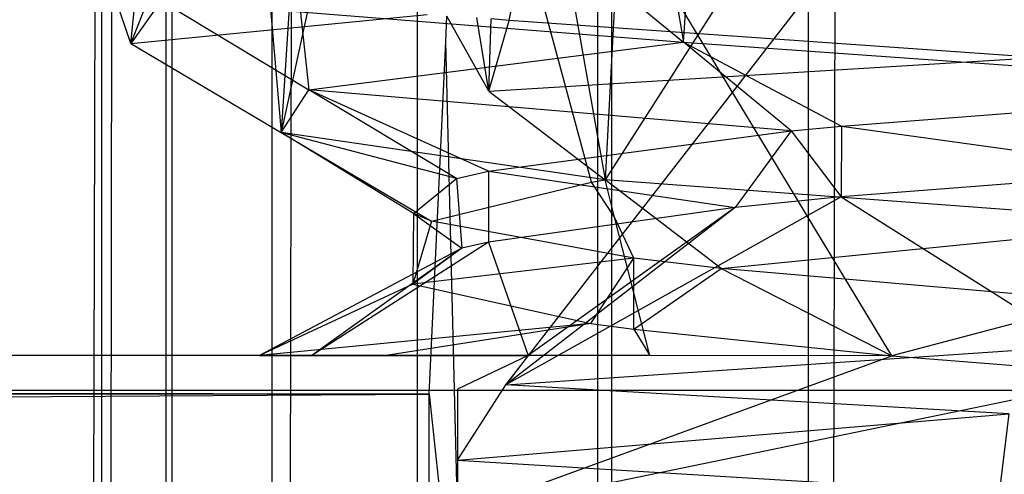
# Model space of a CAD drawing. Extents: x -23.4 to 23.6, y 0.3 to 4.
# Tile 83 of 189: x -17.297 to -17.2493, y 3.598 to 3.6201. Entities that reach past the tile are written whole.
import ezdxf

# ---------------------------------------------------------------- set-up
doc = ezdxf.new("R2010")
doc.units = 0
doc.header["$MEASUREMENT"] = 0
doc.layers.get('0').update_dxf_attribs({"color": 13, "linetype": 'CONTINUOUS'})

# ---------------------------------------------------------------- blocks, each defined once
blk = doc.blocks.new('FOURTY_V_PM_STL')
at = {"color": 0}
for p, q in [((-17.271287, 3.657139, -0.113989), (-17.264836, 3.619002, -0.107288)), ((-17.271287, 3.657139, -0.113989), (-17.264836, 3.619002, -0.107288)), ((-17.281865, 3.653625, -0.192489), (-17.28436, 3.614621, -0.17189)), ((-17.281865, 3.653625, -0.192489), (-17.28436, 3.614621, -0.17189)), ((-17.293065, 3.385894, -0.144501), (-17.293065, 3.652619, -0.144501)), ((-17.293065, 3.385894, -0.144501), (-17.293065, 3.652619, -0.144501)), ((-17.289946, 3.385894, -0.131876), (-17.289946, 3.652619, -0.131876)), ((-17.289946, 3.385894, -0.131876), (-17.289946, 3.652619, -0.131876)), ((-17.289651, 3.385894, -0.183009), (-17.289651, 3.652619, -0.183009)), ((-17.289651, 3.385894, -0.183009), (-17.289651, 3.652619, -0.183009)), ((-17.284791, 3.385894, -0.119937), (-17.284791, 3.652619, -0.119937)), ((-17.284791, 3.385894, -0.119937), (-17.284791, 3.652619, -0.119937)), ((-17.277742, 3.603795, -0.108638), (-17.277742, 3.652619, -0.109009)), ((-17.277742, 3.603795, -0.108638), (-17.277742, 3.652619, -0.109009)), ((-17.268989, 3.385894, -0.09939), (-17.268989, 3.652619, -0.09939)), ((-17.268989, 3.385894, -0.09939), (-17.268989, 3.652619, -0.09939)), ((-17.268318, 3.385894, -0.21525), (-17.268318, 3.652619, -0.21525)), ((-17.268318, 3.385894, -0.21525), (-17.268318, 3.652619, -0.21525)), ((-17.258773, 3.385894, -0.091343), (-17.258773, 3.652619, -0.091343)), ((-17.258773, 3.385894, -0.091343), (-17.258773, 3.652619, -0.091343)), ((-17.276377, 3.651479, -0.202551), (-17.28436, 3.614621, -0.17189)), ((-17.276377, 3.651479, -0.202551), (-17.28436, 3.614621, -0.17189)), ((-17.294064, 3.385894, -0.157467), (-17.293305, 3.647348, -0.15748)), ((-17.294064, 3.385894, -0.157467), (-17.293305, 3.647348, -0.15748)), ((-17.247123, 3.645912, -0.226133), (-17.268642, 3.612317, -0.203615)), ((-17.247123, 3.645912, -0.226133), (-17.268642, 3.612317, -0.203615)), ((-17.284357, 3.385894, -0.194888), (-17.283806, 3.645165, -0.194761)), ((-17.284357, 3.385894, -0.194888), (-17.283806, 3.645165, -0.194761)), ((-17.274313, 3.644421, -0.204543), (-17.268642, 3.612317, -0.203615)), ((-17.274313, 3.644421, -0.204543), (-17.268642, 3.612317, -0.203615)), ((-17.25801, 3.385894, -0.223178), (-17.25743, 3.642941, -0.223078)), ((-17.25801, 3.385894, -0.223178), (-17.25743, 3.642941, -0.223078)), ((-17.269298, 3.612205, -0.199366), (-17.277182, 3.641261, -0.205979)), ((-17.269298, 3.612205, -0.199366), (-17.277182, 3.641261, -0.205979)), ((-17.264836, 3.619002, -0.107288), (-17.263815, 3.634717, -0.106418)), ((-17.264836, 3.619002, -0.107288), (-17.263815, 3.634717, -0.106418)), ((-17.28455, 3.631068, -0.144805), (-17.283018, 3.616692, -0.137706)), ((-17.28455, 3.631068, -0.144805), (-17.283018, 3.616692, -0.137706)), ((-17.285694, 3.629999, -0.16691), (-17.28436, 3.614621, -0.17189)), ((-17.285694, 3.629999, -0.16691), (-17.28436, 3.614621, -0.17189)), ((-17.267926, 3.625609, -0.206512), (-17.268642, 3.612317, -0.203615)), ((-17.267926, 3.625609, -0.206512), (-17.268642, 3.612317, -0.203615)), ((-17.254717, 3.603774, -0.206693), (-17.267926, 3.625609, -0.206512)), ((-17.254717, 3.603774, -0.206693), (-17.267926, 3.625609, -0.206512)), ((-17.273448, 3.602358, -0.105517), (-17.2566, 3.624115, -0.093527)), ((-17.273448, 3.602358, -0.105517), (-17.2566, 3.624115, -0.093527)), ((-17.273289, 3.620052, -0.208592), (-17.27262, 3.62345, -0.209074)), ((-17.273289, 3.620052, -0.208592), (-17.27262, 3.62345, -0.209074)), ((-17.273289, 3.620052, -0.208592), (-17.27262, 3.62345, -0.209074)), ((-17.270069, 3.623308, -0.101974), (-17.264836, 3.619002, -0.107288)), ((-17.270069, 3.623308, -0.101974), (-17.264836, 3.619002, -0.107288)), ((-17.291657, 3.618927, -0.173416), (-17.291294, 3.622444, -0.171885)), ((-17.291657, 3.618927, -0.173416), (-17.291294, 3.622444, -0.171885)), ((-17.291657, 3.618927, -0.173416), (-17.290334, 3.622261, -0.175111)), ((-17.291657, 3.618927, -0.173416), (-17.290334, 3.622261, -0.175111)), ((-17.291657, 3.618927, -0.173416), (-17.290334, 3.622261, -0.175111)), ((-17.292915, 3.385894, -0.170421), (-17.292568, 3.621643, -0.170358)), ((-17.292915, 3.385894, -0.170421), (-17.292568, 3.621643, -0.170358)), ((-17.291657, 3.618927, -0.173416), (-17.292568, 3.621643, -0.170358)), ((-17.291657, 3.618927, -0.173416), (-17.292568, 3.621643, -0.170358)), ((-17.290175, 3.620998, -0.135612), (-17.291657, 3.618927, -0.173416)), ((-17.290175, 3.620998, -0.135612), (-17.291657, 3.618927, -0.173416)), ((-17.290175, 3.620998, -0.135612), (-17.283018, 3.616692, -0.137706)), ((-17.290175, 3.620998, -0.135612), (-17.283018, 3.616692, -0.137706)), ((-17.290175, 3.620998, -0.135612), (-17.264836, 3.619002, -0.107288)), ((-17.290175, 3.620998, -0.135612), (-17.264836, 3.619002, -0.107288)), ((-17.291657, 3.618927, -0.173416), (-17.277273, 3.620344, -0.204823)), ((-17.276361, 3.619037, -0.206221), (-17.276317, 3.620258, -0.206036)), ((-17.276361, 3.619037, -0.206221), (-17.276317, 3.620258, -0.206036)), ((-17.276361, 3.619037, -0.206221), (-17.276317, 3.620258, -0.206036)), ((-17.276361, 3.619037, -0.206221), (-17.276317, 3.620258, -0.206036)), ((-17.274279, 3.616623, -0.208499), (-17.276317, 3.620258, -0.206036)), ((-17.274279, 3.616623, -0.208499), (-17.276317, 3.620258, -0.206036)), ((-17.274279, 3.616623, -0.208499), (-17.274856, 3.620196, -0.206944)), ((-17.274279, 3.616623, -0.208499), (-17.274856, 3.620196, -0.206944)), ((-17.274279, 3.616623, -0.208499), (-17.274167, 3.62013, -0.207814)), ((-17.274279, 3.616623, -0.208499), (-17.274167, 3.62013, -0.207814)), ((-17.273289, 3.620052, -0.208592), (-17.274167, 3.62013, -0.207814)), ((-17.273289, 3.620052, -0.208592), (-17.274167, 3.62013, -0.207814)), ((-17.274279, 3.616623, -0.208499), (-17.273289, 3.620052, -0.208592)), ((-17.274279, 3.616623, -0.208499), (-17.273289, 3.620052, -0.208592)), ((-17.274279, 3.616623, -0.208499), (-17.273289, 3.620052, -0.208592)), ((-17.247771, 3.618253, -0.228344), (-17.273289, 3.620052, -0.208592)), ((-17.247771, 3.618253, -0.228344), (-17.273289, 3.620052, -0.208592)), ((-17.291657, 3.618927, -0.173416), (-17.28436, 3.614621, -0.17189)), ((-17.291657, 3.618927, -0.173416), (-17.28436, 3.614621, -0.17189)), ((-17.283018, 3.616692, -0.137706), (-17.264836, 3.619002, -0.107288)), ((-17.283018, 3.616692, -0.137706), (-17.264836, 3.619002, -0.107288)), ((-17.277182, 3.601911, -0.205979), (-17.276361, 3.619037, -0.206221)), ((-17.277182, 3.601911, -0.205979), (-17.276361, 3.619037, -0.206221)), ((-17.277182, 3.601911, -0.205979), (-17.276361, 3.619037, -0.206221)), ((-17.277182, 3.601911, -0.205979), (-17.276361, 3.619037, -0.206221)), ((-17.275794, 3.596091, -0.206693), (-17.276361, 3.619037, -0.206221)), ((-17.275794, 3.596091, -0.206693), (-17.276361, 3.619037, -0.206221)), ((-17.259603, 3.614696, -0.112602), (-17.264836, 3.619002, -0.107288)), ((-17.264836, 3.619002, -0.107288), (-17.257167, 3.614928, -0.11033)), ((-17.259603, 3.614696, -0.112602), (-17.264836, 3.619002, -0.107288)), ((-17.264836, 3.619002, -0.107288), (-17.257167, 3.614928, -0.11033)), ((-17.264836, 3.619002, -0.107288), (-17.23326, 3.616764, -0.097074)), ((-17.264836, 3.619002, -0.107288), (-17.23326, 3.616764, -0.097074)), ((-17.274279, 3.616623, -0.208499), (-17.247771, 3.618253, -0.228344)), ((-17.257167, 3.614928, -0.11033), (-17.23326, 3.616764, -0.097074)), ((-17.257167, 3.614928, -0.11033), (-17.23326, 3.616764, -0.097074)), ((-17.28436, 3.614621, -0.17189), (-17.283018, 3.616692, -0.137706)), ((-17.28436, 3.614621, -0.17189), (-17.283018, 3.616692, -0.137706)), ((-17.259603, 3.614696, -0.112602), (-17.283018, 3.616692, -0.137706)), ((-17.274297, 3.612737, -0.135142), (-17.283018, 3.616692, -0.137706)), ((-17.259603, 3.614696, -0.112602), (-17.283018, 3.616692, -0.137706)), ((-17.274297, 3.612737, -0.135142), (-17.283018, 3.616692, -0.137706)), ((-17.275856, 3.612386, -0.139799), (-17.283018, 3.616692, -0.137706)), ((-17.275856, 3.612386, -0.139799), (-17.283018, 3.616692, -0.137706)), ((-17.274279, 3.616623, -0.208499), (-17.268642, 3.612317, -0.203615)), ((-17.274279, 3.616623, -0.208499), (-17.268642, 3.612317, -0.203615)), ((-17.259603, 3.614696, -0.112602), (-17.257167, 3.614928, -0.11033)), ((-17.257167, 3.614928, -0.11033), (-17.257176, 3.611483, -0.110335)), ((-17.257167, 3.614928, -0.11033), (-17.241384, 3.612727, -0.100097)), ((-17.257167, 3.614928, -0.11033), (-17.241384, 3.612727, -0.100097)), ((-17.268642, 3.612317, -0.203615), (-17.28436, 3.614621, -0.17189)), ((-17.28436, 3.614621, -0.17189), (-17.277057, 3.610315, -0.170365)), ((-17.275856, 3.612386, -0.139799), (-17.28436, 3.614621, -0.17189)), ((-17.275856, 3.612386, -0.139799), (-17.28436, 3.614621, -0.17189)), ((-17.277931, 3.61068, -0.165079), (-17.28436, 3.614621, -0.17189)), ((-17.277931, 3.61068, -0.165079), (-17.28436, 3.614621, -0.17189)), ((-17.28436, 3.614621, -0.17189), (-17.277057, 3.610315, -0.170365)), ((-17.268642, 3.612317, -0.203615), (-17.28436, 3.614621, -0.17189)), ((-17.274297, 3.612737, -0.135142), (-17.259603, 3.614696, -0.112602)), ((-17.274297, 3.612737, -0.135142), (-17.259603, 3.614696, -0.112602)), ((-17.259603, 3.614696, -0.112602), (-17.262329, 3.610971, -0.115466)), ((-17.259603, 3.614696, -0.112602), (-17.262329, 3.610971, -0.115466)), ((-17.259603, 3.614696, -0.112602), (-17.257176, 3.611483, -0.110335)), ((-17.275856, 3.612386, -0.139799), (-17.274297, 3.612737, -0.135142)), ((-17.274297, 3.612737, -0.135142), (-17.274297, 3.609291, -0.135147)), ((-17.274297, 3.612737, -0.135142), (-17.262329, 3.610971, -0.115466)), ((-17.274297, 3.612737, -0.135142), (-17.262329, 3.610971, -0.115466)), ((-17.241384, 3.612727, -0.100097), (-17.257176, 3.611483, -0.110335)), ((-17.241384, 3.612727, -0.100097), (-17.257176, 3.611483, -0.110335)), ((-17.277931, 3.61068, -0.165079), (-17.275856, 3.612386, -0.139799)), ((-17.277931, 3.61068, -0.165079), (-17.275856, 3.612386, -0.139799)), ((-17.277057, 3.610315, -0.170365), (-17.269298, 3.612205, -0.199366)), ((-17.277057, 3.610315, -0.170365), (-17.269298, 3.612205, -0.199366)), ((-17.275856, 3.612386, -0.139799), (-17.275592, 3.609006, -0.138923)), ((-17.269298, 3.612205, -0.199366), (-17.268642, 3.612317, -0.203615)), ((-17.269298, 3.612205, -0.199366), (-17.268642, 3.612317, -0.203615)), ((-17.26818, 3.610506, -0.198826), (-17.269298, 3.612205, -0.199366)), ((-17.26818, 3.610506, -0.198826), (-17.269298, 3.612205, -0.199366)), ((-17.26818, 3.610506, -0.198826), (-17.268642, 3.612317, -0.203615)), ((-17.263006, 3.608011, -0.198731), (-17.268642, 3.612317, -0.203615)), ((-17.26818, 3.610506, -0.198826), (-17.268642, 3.612317, -0.203615)), ((-17.263006, 3.608011, -0.198731), (-17.268642, 3.612317, -0.203615)), ((-17.240577, 3.610235, -0.223278), (-17.268642, 3.612317, -0.203615)), ((-17.240577, 3.610235, -0.223278), (-17.268642, 3.612317, -0.203615)), ((-17.257176, 3.611483, -0.110335), (-17.273448, 3.602358, -0.105517)), ((-17.257176, 3.611483, -0.110335), (-17.273448, 3.602358, -0.105517)), ((-17.257176, 3.611483, -0.110335), (-17.262329, 3.610971, -0.115466)), ((-17.257176, 3.611483, -0.110335), (-17.262329, 3.610971, -0.115466)), ((-17.257176, 3.611483, -0.110335), (-17.245673, 3.604225, -0.085694)), ((-17.257176, 3.611483, -0.110335), (-17.245673, 3.604225, -0.085694)), ((-17.277931, 3.61068, -0.165079), (-17.277968, 3.607257, -0.164762)), ((-17.277931, 3.61068, -0.165079), (-17.277968, 3.607257, -0.164762)), ((-17.277057, 3.610315, -0.170365), (-17.277931, 3.61068, -0.165079)), ((-17.277931, 3.61068, -0.165079), (-17.275592, 3.609006, -0.138923)), ((-17.277931, 3.61068, -0.165079), (-17.275592, 3.609006, -0.138923)), ((-17.277057, 3.610315, -0.170365), (-17.277931, 3.61068, -0.165079)), ((-17.262329, 3.610971, -0.115466), (-17.274297, 3.609291, -0.135147)), ((-17.262329, 3.610971, -0.115466), (-17.274297, 3.609291, -0.135147)), ((-17.262329, 3.610971, -0.115466), (-17.273448, 3.602358, -0.105517)), ((-17.262329, 3.610971, -0.115466), (-17.273448, 3.602358, -0.105517)), ((-17.262329, 3.610971, -0.115466), (-17.272369, 3.603795, -0.108268)), ((-17.262329, 3.610971, -0.115466), (-17.272369, 3.603795, -0.108268)), ((-17.277057, 3.610315, -0.170365), (-17.277968, 3.607257, -0.164762)), ((-17.277057, 3.610315, -0.170365), (-17.277968, 3.607257, -0.164762)), ((-17.267239, 3.60851, -0.193267), (-17.277057, 3.610315, -0.170365)), ((-17.267239, 3.60851, -0.193267), (-17.277057, 3.610315, -0.170365)), ((-17.267239, 3.60851, -0.193267), (-17.26818, 3.610506, -0.198826)), ((-17.267239, 3.60851, -0.193267), (-17.26818, 3.610506, -0.198826)), ((-17.26646, 3.603795, -0.197272), (-17.26818, 3.610506, -0.198826)), ((-17.26646, 3.603795, -0.197272), (-17.26818, 3.610506, -0.198826)), ((-17.263006, 3.608011, -0.198731), (-17.240577, 3.610235, -0.223278)), ((-17.263006, 3.608011, -0.198731), (-17.240577, 3.610235, -0.223278)), ((-17.274297, 3.609291, -0.135147), (-17.282872, 3.603795, -0.130562)), ((-17.274297, 3.609291, -0.135147), (-17.282872, 3.603795, -0.130562)), ((-17.274297, 3.609291, -0.135147), (-17.275592, 3.609006, -0.138923)), ((-17.274297, 3.609291, -0.135147), (-17.272369, 3.603795, -0.108268)), ((-17.274297, 3.609291, -0.135147), (-17.272369, 3.603795, -0.108268)), ((-17.275592, 3.609006, -0.138923), (-17.285406, 3.603795, -0.155074)), ((-17.275592, 3.609006, -0.138923), (-17.285406, 3.603795, -0.155074)), ((-17.275592, 3.609006, -0.138923), (-17.282872, 3.603795, -0.130562)), ((-17.275592, 3.609006, -0.138923), (-17.282872, 3.603795, -0.130562)), ((-17.275592, 3.609006, -0.138923), (-17.277968, 3.607257, -0.164762)), ((-17.275592, 3.609006, -0.138923), (-17.277968, 3.607257, -0.164762)), ((-17.267239, 3.60851, -0.193267), (-17.277968, 3.607257, -0.164762)), ((-17.267239, 3.60851, -0.193267), (-17.277968, 3.607257, -0.164762)), ((-17.269332, 3.605347, -0.190024), (-17.267239, 3.60851, -0.193267)), ((-17.267239, 3.605066, -0.193267), (-17.267239, 3.60851, -0.193267)), ((-17.263006, 3.608011, -0.198731), (-17.267239, 3.60851, -0.193267)), ((-17.263006, 3.608011, -0.198731), (-17.267239, 3.60851, -0.193267)), ((-17.267239, 3.605066, -0.193267), (-17.263006, 3.608011, -0.198731)), ((-17.267239, 3.605066, -0.193267), (-17.263006, 3.608011, -0.198731)), ((-17.244669, 3.606421, -0.213259), (-17.263006, 3.608011, -0.198731)), ((-17.263006, 3.608011, -0.198731), (-17.254717, 3.603774, -0.206693)), ((-17.263006, 3.608011, -0.198731), (-17.254717, 3.603774, -0.206693)), ((-17.244669, 3.606421, -0.213259), (-17.263006, 3.608011, -0.198731)), ((-17.277968, 3.607257, -0.164762), (-17.285406, 3.603795, -0.155074)), ((-17.277968, 3.607257, -0.164762), (-17.285406, 3.603795, -0.155074)), ((-17.277968, 3.607257, -0.164762), (-17.269332, 3.605347, -0.190024)), ((-17.277968, 3.607257, -0.164762), (-17.269332, 3.605347, -0.190024)), ((-17.244669, 3.606421, -0.213259), (-17.254717, 3.603774, -0.206693)), ((-17.244669, 3.606421, -0.213259), (-17.254717, 3.603774, -0.206693)), ((-17.269332, 3.605347, -0.190024), (-17.285406, 3.603795, -0.155074)), ((-17.269332, 3.605347, -0.190024), (-17.285406, 3.603795, -0.155074)), ((-17.269332, 3.605347, -0.190024), (-17.279258, 3.603795, -0.179028)), ((-17.269332, 3.605347, -0.190024), (-17.279258, 3.603795, -0.179028)), ((-17.269332, 3.605347, -0.190024), (-17.267239, 3.605066, -0.193267)), ((-17.267239, 3.605066, -0.193267), (-17.254717, 3.603774, -0.206693)), ((-17.267239, 3.605066, -0.193267), (-17.254717, 3.603774, -0.206693)), ((-17.267239, 3.605066, -0.193267), (-17.26646, 3.603795, -0.197272)), ((-17.267239, 3.605066, -0.193267), (-17.26646, 3.603795, -0.197272)), ((-17.273448, 3.602358, -0.105517), (-17.248861, 3.604025, -0.087444)), ((-17.273448, 3.602358, -0.105517), (-17.248861, 3.604025, -0.087444)), ((-17.273448, 3.602358, -0.105517), (-17.248861, 3.604025, -0.087444)), ((-17.277742, 3.603795, -0.108638), (-23.16028, 3.603795, -0.108268)), ((-17.277182, 3.601911, -0.205979), (-23.16028, 3.603795, -0.206693)), ((-17.277182, 3.601911, -0.205979), (-23.16028, 3.603795, -0.206693)), ((-17.277742, 3.603795, -0.108638), (-23.16028, 3.603795, -0.108268)), ((-17.26646, 3.603795, -0.197272), (-18.435832, 3.603795, -0.206693)), ((-17.26646, 3.603795, -0.197272), (-18.435832, 3.603795, -0.206693)), ((-17.277182, 3.601911, -0.205979), (-18.435832, 3.603795, -0.206693)), ((-17.277182, 3.601911, -0.205979), (-18.435832, 3.603795, -0.206693)), ((-17.285406, 3.603795, -0.155074), (-17.282872, 3.603795, -0.130562)), ((-17.279258, 3.603795, -0.179028), (-17.285406, 3.603795, -0.155074)), ((-17.279258, 3.603795, -0.179028), (-17.285406, 3.603795, -0.155074)), ((-17.285406, 3.603795, -0.155074), (-17.282872, 3.603795, -0.130562)), ((-17.282872, 3.603795, -0.130562), (-17.272369, 3.603795, -0.108268)), ((-17.282872, 3.603795, -0.130562), (-17.272369, 3.603795, -0.108268)), ((-17.26646, 3.603795, -0.197272), (-17.279258, 3.603795, -0.179028)), ((-17.26646, 3.603795, -0.197272), (-17.279258, 3.603795, -0.179028)), ((-17.272369, 3.603795, -0.108268), (-17.277742, 3.603795, -0.108638)), ((-17.277742, 3.564425, -0.108638), (-17.277742, 3.603795, -0.108638)), ((-17.272369, 3.603795, -0.108268), (-17.277742, 3.603795, -0.108638)), ((-17.277742, 3.564425, -0.108638), (-17.277742, 3.603795, -0.108638)), ((-17.277742, 3.564425, -0.108638), (-17.277742, 3.603795, -0.108638)), ((-17.277742, 3.564425, -0.108638), (-17.277742, 3.603795, -0.108638)), ((-17.272369, 3.603795, -0.108268), (-17.275794, 3.602149, -0.108268)), ((-17.275794, 3.596091, -0.206693), (-17.254717, 3.603774, -0.206693)), ((-17.275794, 3.596091, -0.206693), (-17.254717, 3.603774, -0.206693)), ((-17.272369, 3.603795, -0.108268), (-17.273448, 3.602358, -0.105517)), ((-17.254717, 3.603774, -0.206693), (-17.26646, 3.603795, -0.197272)), ((-17.254717, 3.603774, -0.206693), (-17.26646, 3.603795, -0.197272)), ((-17.254717, 3.603774, -0.206693), (-17.24298, 3.602853, -0.214113)), ((-17.254717, 3.603774, -0.206693), (-17.24298, 3.602853, -0.214113)), ((-17.275794, 3.596091, -0.206693), (-17.24298, 3.602853, -0.214113)), ((-17.275794, 3.596091, -0.206693), (-17.24298, 3.602853, -0.214113)), ((23.138932, 3.602091, -0.007492), (-23.16028, 3.602091, -0.007492)), ((23.138932, 3.602091, -0.007492), (-23.16028, 3.602091, -0.007492)), ((-17.275794, 3.598704, -0.108268), (-17.273448, 3.602358, -0.105517)), ((-17.275794, 3.598704, -0.108268), (-17.273448, 3.602358, -0.105517)), ((-17.275794, 3.602149, -0.108268), (-17.275794, 3.598704, -0.108268)), ((-17.249046, 3.600955, -0.087588), (-17.273448, 3.602358, -0.105517)), ((-17.249046, 3.600955, -0.087588), (-17.273448, 3.602358, -0.105517)), ((-23.16028, 3.564425, -0.206693), (-17.277182, 3.601911, -0.205979)), ((-23.16028, 3.564425, -0.206693), (-17.277182, 3.601911, -0.205979)), ((-17.277182, 3.564425, -0.206315), (-17.277182, 3.601911, -0.205979)), ((-17.277182, 3.564425, -0.206315), (-17.277182, 3.601911, -0.205979)), ((-17.277182, 3.564425, -0.206315), (-17.277182, 3.601911, -0.205979)), ((-17.277182, 3.601911, -0.205979), (-17.275794, 3.589201, -0.206693)), ((-17.277182, 3.601911, -0.205979), (-17.275794, 3.589201, -0.206693)), ((-17.277182, 3.564425, -0.206315), (-17.277182, 3.601911, -0.205979)), ((-17.275794, 3.598704, -0.108268), (-17.249046, 3.600955, -0.087588)), ((-17.275794, 3.598704, -0.108268), (-17.249046, 3.600955, -0.087588)), ((-17.275794, 3.598704, -0.108268), (-17.249046, 3.600955, -0.087588)), ((-17.249046, 3.600955, -0.087588), (-17.249512, 3.597108, -0.087437)), ((-17.249046, 3.600955, -0.087588), (-17.249512, 3.597108, -0.087437)), ((-17.275794, 3.598704, -0.108268), (-17.275794, 3.595259, -0.108268)), ((-17.275794, 3.598704, -0.108268), (-17.275794, 3.595259, -0.108268)), ((-17.275794, 3.598704, -0.108268), (-17.249512, 3.597108, -0.087437)), ((-17.275794, 3.598704, -0.108268), (-17.249512, 3.597108, -0.087437))]:
    blk.add_line(p, q, dxfattribs=at)

msp = doc.modelspace()

# ---------------------------------------------------------------- block references
at = {"color": 0}
msp.add_blockref('FOURTY_V_PM_STL', (0, 0), dxfattribs=at)

doc.saveas('drawing.dxf')
